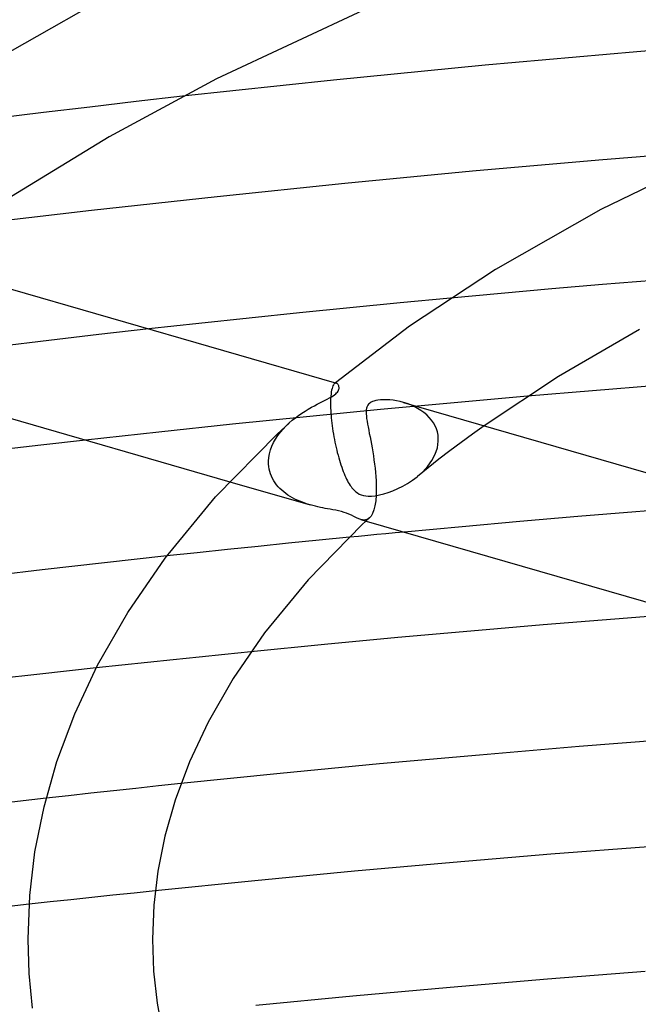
# Model space of a CAD drawing. Header units: millimetres. Extents: x -374 to 374, y -188 to 321.
# Tile 69 of 112: x -65 to -45, y 213 to 244. Entities that reach past the tile are written whole.
import ezdxf

# ---------------------------------------------------------------- set-up
doc = ezdxf.new("R2010")
doc.units = ezdxf.units.MM
doc.layers.add('HIDDEN', color=7, linetype='Continuous')
doc.layers.add('THICK', color=7, linetype='Continuous')

msp = doc.modelspace()

# ---------------------------------------------------------------- linework, layer by layer
at = {"layer": 'HIDDEN'}
for p, q in [((-60.027, 241.901), (-61.522, 241.73)), ((-63.014, 241.556), (-64.505, 241.377)), ((-61.522, 241.73), (-63.014, 241.556)), ((-64.505, 241.377), (-65.993, 241.194)), ((-46.513, 235.841), (-48.145, 235.702)), ((-44.88, 235.976), (-46.513, 235.841)), ((-49.776, 235.557), (-51.405, 235.407)), ((-48.145, 235.702), (-49.776, 235.557)), ((-62.727, 234.23), (-64.336, 234.042)), ((-61.116, 234.412), (-62.727, 234.23)), ((-64.336, 234.042), (-65.942, 233.85)), ((-55.157, 232.635), (-55.174, 232.61)), ((-55.139, 232.653), (-55.157, 232.635)), ((-55.129, 232.66), (-55.139, 232.653)), ((-55.134, 232.657), (-55.139, 232.653)), ((-55.129, 232.661), (-55.134, 232.657)), ((-55.118, 232.666), (-55.129, 232.66)), ((-55.124, 232.665), (-55.129, 232.661)), ((-55.119, 232.669), (-55.124, 232.665)), ((-55.114, 232.674), (-55.119, 232.669)), ((-55.107, 232.669), (-55.118, 232.666)), ((-55.109, 232.678), (-55.114, 232.674)), ((-55.096, 232.671), (-55.107, 232.669)), ((-55.086, 232.67), (-55.096, 232.671)), ((-55.076, 232.668), (-55.086, 232.67)), ((-55.252, 232.319), (-55.26, 232.246)), ((-55.243, 232.386), (-55.252, 232.319)), ((-55.232, 232.445), (-55.243, 232.386)), ((-55.22, 232.497), (-55.232, 232.445)), ((-55.206, 232.542), (-55.22, 232.497)), ((-55.19, 232.58), (-55.206, 232.542)), ((-55.174, 232.61), (-55.19, 232.58)), ((-55.265, 232.165), (-55.268, 232.077)), ((-55.268, 232.077), (-55.268, 231.982)), ((-55.268, 231.982), (-55.266, 231.882)), ((-55.26, 232.246), (-55.265, 232.165)), ((-51.288, 232.039), (-53.663, 231.817)), ((-52.803, 232.009), (-52.919, 232.046)), ((-52.688, 231.965), (-52.803, 232.009)), ((-48.93, 232.248), (-51.288, 232.039)), ((-53.663, 231.817), (-56.046, 231.585)), ((-55.266, 231.882), (-55.266, 231.867)), ((-55.266, 231.867), (-55.265, 231.853)), ((-55.265, 231.853), (-55.265, 231.839)), ((-55.265, 231.839), (-55.264, 231.824)), ((-55.264, 231.824), (-55.264, 231.81)), ((-55.264, 231.81), (-55.263, 231.795)), ((-55.263, 231.795), (-55.258, 231.716)), ((-55.258, 231.716), (-55.252, 231.635)), ((-52.575, 231.915), (-52.688, 231.965)), ((-52.465, 231.857), (-52.575, 231.915)), ((-52.36, 231.792), (-52.465, 231.857)), ((-52.262, 231.722), (-52.36, 231.792)), ((-52.173, 231.646), (-52.262, 231.722)), ((-56.046, 231.585), (-58.427, 231.343)), ((-56.699, 231.291), (-56.6, 231.386)), ((-55.252, 231.635), (-55.245, 231.552)), ((-55.245, 231.552), (-55.237, 231.467)), ((-55.237, 231.467), (-55.227, 231.38)), ((-55.227, 231.38), (-55.216, 231.293)), ((-52.092, 231.566), (-52.173, 231.646)), ((-52.021, 231.481), (-52.092, 231.566)), ((-51.959, 231.392), (-52.021, 231.481)), ((-51.906, 231.298), (-51.959, 231.392)), ((-60.797, 231.093), (-63.147, 230.835)), ((-58.427, 231.343), (-60.797, 231.093)), ((-56.962, 230.981), (-56.881, 231.089)), ((-56.881, 231.089), (-56.793, 231.192)), ((-56.793, 231.192), (-56.699, 231.291)), ((-55.216, 231.293), (-55.204, 231.206)), ((-55.204, 231.206), (-55.191, 231.119)), ((-55.191, 231.119), (-55.176, 231.031)), ((-51.863, 231.2), (-51.906, 231.298)), ((-51.831, 231.097), (-51.863, 231.2)), ((-51.81, 230.991), (-51.831, 231.097)), ((-50.327, 231.298), (-50.703, 231.028)), ((-57.154, 230.639), (-57.099, 230.756)), ((-57.099, 230.756), (-57.035, 230.87)), ((-57.035, 230.87), (-56.962, 230.981)), ((-55.176, 231.031), (-55.161, 230.944)), ((-55.161, 230.944), (-55.145, 230.856)), ((-55.145, 230.856), (-55.128, 230.77)), ((-55.128, 230.77), (-55.109, 230.683)), ((-51.832, 230.587), (-51.801, 230.796)), ((-51.8, 230.881), (-51.81, 230.991)), ((-51.801, 230.81), (-51.8, 230.825)), ((-51.801, 230.796), (-51.801, 230.81)), ((-51.8, 230.867), (-51.8, 230.881)), ((-51.8, 230.853), (-51.8, 230.867)), ((-51.8, 230.839), (-51.8, 230.853)), ((-51.8, 230.825), (-51.8, 230.839)), ((-51.069, 230.76), (-51.428, 230.489)), ((-50.703, 231.028), (-51.069, 230.76)), ((-57.233, 230.396), (-57.199, 230.518)), ((-57.199, 230.518), (-57.154, 230.639)), ((-55.109, 230.683), (-55.09, 230.598)), ((-55.09, 230.598), (-55.07, 230.514)), ((-55.07, 230.514), (-55.05, 230.431)), ((-55.05, 230.431), (-55.028, 230.349)), ((-51.902, 230.381), (-51.832, 230.587)), ((-51.428, 230.489), (-51.782, 230.217)), ((-57.264, 230.152), (-57.254, 230.274)), ((-57.264, 230.137), (-57.264, 230.152)), ((-57.264, 230.122), (-57.264, 230.137)), ((-57.264, 230.107), (-57.264, 230.122)), ((-57.264, 230.093), (-57.264, 230.107)), ((-57.263, 230.078), (-57.264, 230.093)), ((-57.254, 230.274), (-57.233, 230.396)), ((-55.028, 230.349), (-55.006, 230.268)), ((-55.006, 230.268), (-54.983, 230.189)), ((-54.983, 230.189), (-54.959, 230.111)), ((-54.959, 230.111), (-54.935, 230.035)), ((-52.143, 229.993), (-52.008, 230.182)), ((-51.782, 230.217), (-52.13, 229.943)), ((-52.008, 230.182), (-51.902, 230.381)), ((-57.263, 230.063), (-57.263, 230.078)), ((-57.256, 229.982), (-57.263, 230.063)), ((-57.243, 229.901), (-57.256, 229.982)), ((-57.225, 229.823), (-57.243, 229.901)), ((-57.201, 229.746), (-57.225, 229.823)), ((-54.935, 230.035), (-54.91, 229.962)), ((-54.91, 229.962), (-54.884, 229.891)), ((-54.884, 229.891), (-54.859, 229.823)), ((-54.859, 229.823), (-54.833, 229.757)), ((-52.484, 229.657), (-52.304, 229.818)), ((-52.13, 229.943), (-52.471, 229.668)), ((-52.304, 229.818), (-52.143, 229.993)), ((-58.509, 229.496), (-55.922, 228.749)), ((-57.171, 229.671), (-57.201, 229.746)), ((-57.137, 229.599), (-57.171, 229.671)), ((-57.097, 229.529), (-57.137, 229.599)), ((-57.053, 229.461), (-57.097, 229.529)), ((-57.005, 229.397), (-57.053, 229.461)), ((-54.833, 229.757), (-54.806, 229.695)), ((-54.806, 229.695), (-54.779, 229.635)), ((-54.779, 229.635), (-54.752, 229.578)), ((-54.752, 229.578), (-54.724, 229.524)), ((-54.724, 229.524), (-54.696, 229.472)), ((-54.696, 229.472), (-54.668, 229.424)), ((-52.788, 229.443), (-52.634, 229.544)), ((-52.634, 229.544), (-52.484, 229.657)), ((-56.952, 229.335), (-57.005, 229.397)), ((-56.896, 229.276), (-56.952, 229.335)), ((-56.836, 229.219), (-56.896, 229.276)), ((-56.773, 229.166), (-56.836, 229.219)), ((-56.707, 229.115), (-56.773, 229.166)), ((-54.668, 229.424), (-54.639, 229.379)), ((-54.639, 229.379), (-54.609, 229.337)), ((-54.609, 229.337), (-54.578, 229.296)), ((-54.578, 229.296), (-54.542, 229.254)), ((-54.542, 229.254), (-54.501, 229.211)), ((-54.501, 229.211), (-54.454, 229.17)), ((-54.454, 229.17), (-54.402, 229.133)), ((-54.402, 229.133), (-54.343, 229.1)), ((-53.557, 229.104), (-53.41, 229.15)), ((-53.41, 229.15), (-53.259, 229.206)), ((-53.259, 229.206), (-53.103, 229.274)), ((-53.103, 229.274), (-52.946, 229.353)), ((-52.946, 229.353), (-52.788, 229.443)), ((-56.638, 229.067), (-56.707, 229.115)), ((-56.566, 229.021), (-56.638, 229.067)), ((-56.492, 228.979), (-56.566, 229.021)), ((-56.415, 228.938), (-56.492, 228.979)), ((-56.337, 228.901), (-56.415, 228.938)), ((-56.256, 228.866), (-56.337, 228.901)), ((-56.174, 228.833), (-56.256, 228.866)), ((-56.091, 228.803), (-56.174, 228.833)), ((-54.343, 229.1), (-54.279, 229.073)), ((-54.279, 229.073), (-54.209, 229.053)), ((-54.209, 229.053), (-54.136, 229.04)), ((-54.136, 229.04), (-54.054, 229.033)), ((-54.054, 229.033), (-53.954, 229.034)), ((-53.954, 229.034), (-53.833, 229.046)), ((-53.833, 229.046), (-53.698, 229.07)), ((-53.698, 229.07), (-53.557, 229.104)), ((-56.006, 228.775), (-56.091, 228.803)), ((-55.922, 228.749), (-56.006, 228.775)), ((-55.837, 228.726), (-55.922, 228.749)), ((-55.754, 228.705), (-55.837, 228.726)), ((-55.673, 228.686), (-55.754, 228.705)), ((-55.593, 228.669), (-55.673, 228.686)), ((-55.515, 228.653), (-55.593, 228.669)), ((-55.439, 228.638), (-55.515, 228.653)), ((-55.365, 228.625), (-55.439, 228.638)), ((-55.283, 228.61), (-55.365, 228.625)), ((-55.195, 228.594), (-55.283, 228.61)), ((-55.102, 228.576), (-55.195, 228.594)), ((-55.008, 228.556), (-55.102, 228.576)), ((-54.918, 228.535), (-55.008, 228.556)), ((-54.834, 228.51), (-54.918, 228.535)), ((-54.756, 228.484), (-54.834, 228.51)), ((-45.45, 228.524), (-47.315, 228.371)), ((-43.583, 228.67), (-45.45, 228.524)), ((-54.679, 228.454), (-54.756, 228.484)), ((-54.597, 228.417), (-54.679, 228.454)), ((-54.514, 228.376), (-54.597, 228.417)), ((-54.436, 228.337), (-54.514, 228.376)), ((-54.361, 228.303), (-54.436, 228.337)), ((-54.289, 228.278), (-54.361, 228.303)), ((-54.238, 228.266), (-54.289, 228.278)), ((-54.289, 228.278), (-54.123, 228.23)), ((-54.189, 228.262), (-54.238, 228.266)), ((-54.142, 228.265), (-54.189, 228.262)), ((-54.098, 228.277), (-54.142, 228.265)), ((-54.056, 228.298), (-54.098, 228.277)), ((-54.016, 228.329), (-54.056, 228.298)), ((-49.178, 228.212), (-51.038, 228.047)), ((-47.315, 228.371), (-49.178, 228.212)), ((-51.038, 228.047), (-52.897, 227.876)), ((-55.639, 227.612), (-56.62, 227.514)), ((-54.658, 227.708), (-55.639, 227.612)), ((-58.579, 227.314), (-59.557, 227.211)), ((-57.6, 227.415), (-58.579, 227.314)), ((-56.62, 227.514), (-57.6, 227.415)), ((-59.557, 227.211), (-60.535, 227.106)), ((-60.328, 223.767), (-61.157, 223.68)), ((-59.497, 223.853), (-60.328, 223.767)), ((-58.665, 223.939), (-59.497, 223.853)), ((-57.832, 224.023), (-58.665, 223.939)), ((-61.985, 223.591), (-62.81, 223.502)), ((-61.157, 223.68), (-61.985, 223.591)), ((-61.53, 219.626), (-62.253, 219.548)), ((-60.808, 219.703), (-61.53, 219.626)), ((-60.084, 219.779), (-60.808, 219.703)), ((-63.696, 219.39), (-64.418, 219.309)), ((-62.975, 219.469), (-63.696, 219.39)), ((-62.253, 219.548), (-62.975, 219.469)), ((-62.268, 216.186), (-62.944, 216.115)), ((-61.591, 216.257), (-62.268, 216.186)), ((-60.912, 216.328), (-61.591, 216.257)), ((-64.293, 215.969), (-64.965, 215.896)), ((-63.619, 216.042), (-64.293, 215.969)), ((-62.944, 216.115), (-63.619, 216.042))]:
    msp.add_line(p, q, dxfattribs=at)
at = {"layer": 'THICK'}
for p, q in [((-61.803, 245.486), (-66.258, 242.952)), ((-54.067, 244.742), (-58.933, 242.467)), ((-40.505, 243.727), (-45.409, 243.337)), ((-45.409, 243.337), (-50.298, 242.903)), ((-50.298, 242.903), (-55.172, 242.424)), ((-58.933, 242.467), (-62.391, 240.599)), ((-55.172, 242.424), (-60.027, 241.901)), ((-62.391, 240.599), (-65.538, 238.674)), ((-42.618, 240.167), (-46.635, 239.845)), ((-42.804, 240.084), (-46.577, 238.255)), ((-46.635, 239.845), (-50.7, 239.487)), ((-50.7, 239.487), (-54.809, 239.092)), ((-54.809, 239.092), (-58.911, 238.668)), ((-58.911, 238.668), (-62.959, 238.222)), ((-62.959, 238.222), (-66.901, 237.759)), ((-46.577, 238.255), (-49.963, 236.328)), ((-71.106, 237.296), (-55.076, 232.668)), ((-49.963, 236.328), (-52.726, 234.5)), ((-53.028, 235.253), (-54.65, 235.095)), ((-51.405, 235.407), (-53.028, 235.253)), ((-56.269, 234.931), (-57.887, 234.763)), ((-54.65, 235.095), (-56.269, 234.931)), ((-59.503, 234.59), (-61.116, 234.412)), ((-57.887, 234.763), (-59.503, 234.59)), ((-52.726, 234.5), (-55.109, 232.678)), ((-45.323, 234.39), (-47.932, 232.882)), ((-72.315, 233.482), (-58.509, 229.496)), ((-55.06, 232.661), (-55.076, 232.668)), ((-55.045, 232.651), (-55.06, 232.661)), ((-55.031, 232.636), (-55.045, 232.651)), ((-55.019, 232.619), (-55.031, 232.636)), ((-55.009, 232.599), (-55.019, 232.619)), ((-47.932, 232.882), (-50.327, 231.298)), ((-55.14, 232.294), (-55.1, 232.326)), ((-55.1, 232.326), (-55.071, 232.354)), ((-55.071, 232.354), (-55.046, 232.382)), ((-55.046, 232.382), (-55.026, 232.41)), ((-55.026, 232.41), (-55.011, 232.44)), ((-55.011, 232.44), (-55.001, 232.47)), ((-55.001, 232.577), (-55.009, 232.599)), ((-54.996, 232.553), (-55.001, 232.577)), ((-55.001, 232.47), (-54.995, 232.499)), ((-54.994, 232.527), (-54.996, 232.553)), ((-54.995, 232.499), (-54.994, 232.527)), ((-44.746, 232.592), (-48.93, 232.248)), ((-55.789, 231.943), (-55.696, 231.993)), ((-55.696, 231.993), (-55.608, 232.038)), ((-55.608, 232.038), (-55.525, 232.08)), ((-55.525, 232.08), (-55.446, 232.12)), ((-55.446, 232.12), (-55.373, 232.157)), ((-55.373, 232.157), (-55.305, 232.193)), ((-55.305, 232.193), (-55.242, 232.228)), ((-55.242, 232.228), (-55.187, 232.262)), ((-55.187, 232.262), (-55.14, 232.294)), ((-54.044, 231.989), (-54.065, 231.963)), ((-54.019, 232.014), (-54.044, 231.989)), ((-53.99, 232.036), (-54.019, 232.014)), ((-53.958, 232.055), (-53.99, 232.036)), ((-53.919, 232.074), (-53.958, 232.055)), ((-53.871, 232.092), (-53.919, 232.074)), ((-53.813, 232.107), (-53.871, 232.092)), ((-53.742, 232.121), (-53.813, 232.107)), ((-53.658, 232.13), (-53.742, 232.121)), ((-53.567, 232.135), (-53.658, 232.13)), ((-53.469, 232.134), (-53.567, 232.135)), ((-53.365, 232.128), (-53.469, 232.134)), ((-53.258, 232.117), (-53.365, 232.128)), ((-53.147, 232.099), (-53.258, 232.117)), ((-53.033, 232.076), (-53.147, 232.099)), ((-52.919, 232.046), (-53.033, 232.076)), ((-52.917, 232.045), (-36.143, 227.203)), ((-56.296, 231.631), (-56.192, 231.703)), ((-56.192, 231.703), (-56.088, 231.77)), ((-56.088, 231.77), (-55.986, 231.832)), ((-55.986, 231.832), (-55.886, 231.89)), ((-55.886, 231.89), (-55.789, 231.943)), ((-54.118, 231.808), (-54.122, 231.748)), ((-54.122, 231.748), (-54.121, 231.681)), ((-54.121, 231.681), (-54.116, 231.608)), ((-54.109, 231.858), (-54.118, 231.808)), ((-54.097, 231.9), (-54.109, 231.858)), ((-54.082, 231.934), (-54.097, 231.9)), ((-54.065, 231.963), (-54.082, 231.934)), ((-56.987, 231.028), (-56.601, 231.385)), ((-56.6, 231.386), (-56.502, 231.472)), ((-56.502, 231.472), (-56.4, 231.554)), ((-56.4, 231.554), (-56.296, 231.631)), ((-54.116, 231.608), (-54.106, 231.529)), ((-54.106, 231.529), (-54.093, 231.444)), ((-54.093, 231.444), (-54.078, 231.353)), ((-54.078, 231.353), (-54.06, 231.257)), ((-54.06, 231.257), (-54.041, 231.157)), ((-54.041, 231.157), (-54.02, 231.051)), ((-54.02, 231.051), (-53.998, 230.94)), ((-63.147, 230.835), (-64.588, 230.672)), ((-58.969, 229.004), (-56.987, 231.028)), ((-53.998, 230.94), (-53.976, 230.826)), ((-53.976, 230.826), (-53.954, 230.707)), ((-64.588, 230.672), (-66.016, 230.507)), ((-53.954, 230.707), (-53.932, 230.584)), ((-53.932, 230.584), (-53.91, 230.457)), ((-53.91, 230.457), (-53.89, 230.327)), ((-53.89, 230.327), (-53.87, 230.196)), ((-53.87, 230.196), (-53.853, 230.063)), ((-53.853, 230.063), (-53.837, 229.929)), ((-53.837, 229.929), (-53.823, 229.795)), ((-53.823, 229.795), (-53.812, 229.661)), ((-53.812, 229.661), (-53.804, 229.529)), ((-53.804, 229.529), (-53.799, 229.399)), ((-53.799, 229.399), (-53.797, 229.273)), ((-53.798, 229.136), (-53.799, 229.122)), ((-53.797, 229.273), (-53.798, 229.151)), ((-53.798, 229.151), (-53.798, 229.136)), ((-60.589, 227.034), (-58.969, 229.004)), ((-53.816, 228.881), (-53.841, 228.722)), ((-53.801, 229.064), (-53.816, 228.881)), ((-53.8, 229.093), (-53.801, 229.078)), ((-53.801, 229.078), (-53.801, 229.064)), ((-53.799, 229.107), (-53.8, 229.093)), ((-53.799, 229.122), (-53.799, 229.107)), ((-53.874, 228.587), (-53.915, 228.477)), ((-53.841, 228.722), (-53.874, 228.587)), ((-54.015, 228.329), (-54.246, 228.114)), ((-54.123, 228.23), (-39.277, 223.944)), ((-53.962, 228.391), (-54.016, 228.329)), ((-53.915, 228.477), (-53.962, 228.391)), ((-54.246, 228.114), (-55.992, 226.333)), ((-52.897, 227.876), (-53.191, 227.848)), ((-54.365, 227.736), (-54.658, 227.708)), ((-54.071, 227.765), (-54.365, 227.736)), ((-53.778, 227.793), (-54.071, 227.765)), ((-53.484, 227.821), (-53.778, 227.793)), ((-53.191, 227.848), (-53.484, 227.821)), ((-60.535, 227.106), (-62.544, 226.885)), ((-61.792, 225.288), (-60.589, 227.034)), ((-64.55, 226.658), (-66.552, 226.423)), ((-62.544, 226.885), (-64.55, 226.658)), ((-55.992, 226.333), (-57.388, 224.635)), ((-62.763, 223.594), (-61.792, 225.288)), ((-46.123, 225.075), (-48.432, 224.888)), ((-43.81, 225.253), (-46.123, 225.075)), ((-48.432, 224.888), (-50.757, 224.689)), ((-57.388, 224.635), (-58.405, 223.16)), ((-53.104, 224.478), (-55.465, 224.256)), ((-50.757, 224.689), (-53.104, 224.478)), ((-55.465, 224.256), (-57.832, 224.023)), ((-62.81, 223.502), (-64.621, 223.303)), ((-63.498, 222.025), (-62.763, 223.594)), ((-64.621, 223.303), (-66.415, 223.1)), ((-58.405, 223.16), (-59.209, 221.757)), ((-64.07, 220.495), (-63.498, 222.025)), ((-59.209, 221.757), (-59.81, 220.476)), ((-44.046, 221.224), (-47.266, 220.97)), ((-47.266, 220.97), (-50.48, 220.699)), ((-50.48, 220.699), (-53.688, 220.41)), ((-64.487, 219.03), (-64.07, 220.495)), ((-59.81, 220.476), (-60.27, 219.247)), ((-53.688, 220.41), (-56.889, 220.103)), ((-56.889, 220.103), (-60.084, 219.779)), ((-64.418, 219.309), (-66.076, 219.12)), ((-64.777, 217.587), (-64.487, 219.03)), ((-60.27, 219.247), (-60.6, 218.089)), ((-60.6, 218.089), (-60.826, 216.96)), ((-45.042, 217.748), (-48.178, 217.503)), ((-64.945, 216.177), (-64.777, 217.587)), ((-48.178, 217.503), (-51.319, 217.241)), ((-51.319, 217.241), (-54.5, 216.956)), ((-60.826, 216.96), (-60.957, 215.862)), ((-54.5, 216.956), (-57.705, 216.651)), ((-57.705, 216.651), (-60.912, 216.328)), ((-65, 214.772), (-64.945, 216.177)), ((-64.965, 215.896), (-66.712, 215.702)), ((-60.957, 215.862), (-61, 214.773)), ((-64.965, 213.663), (-65, 214.773)), ((-61, 214.772), (-60.962, 213.747)), ((-64.86, 212.549), (-64.965, 213.663)), ((-60.962, 213.747), (-60.845, 212.711)), ((-45.148, 213.728), (-48.287, 213.481)), ((-48.287, 213.481), (-51.419, 213.218)), ((-51.419, 213.218), (-54.546, 212.938)), ((-60.845, 212.711), (-60.644, 211.651)), ((-54.546, 212.938), (-57.667, 212.641))]:
    msp.add_line(p, q, dxfattribs=at)

doc.saveas('drawing.dxf')
